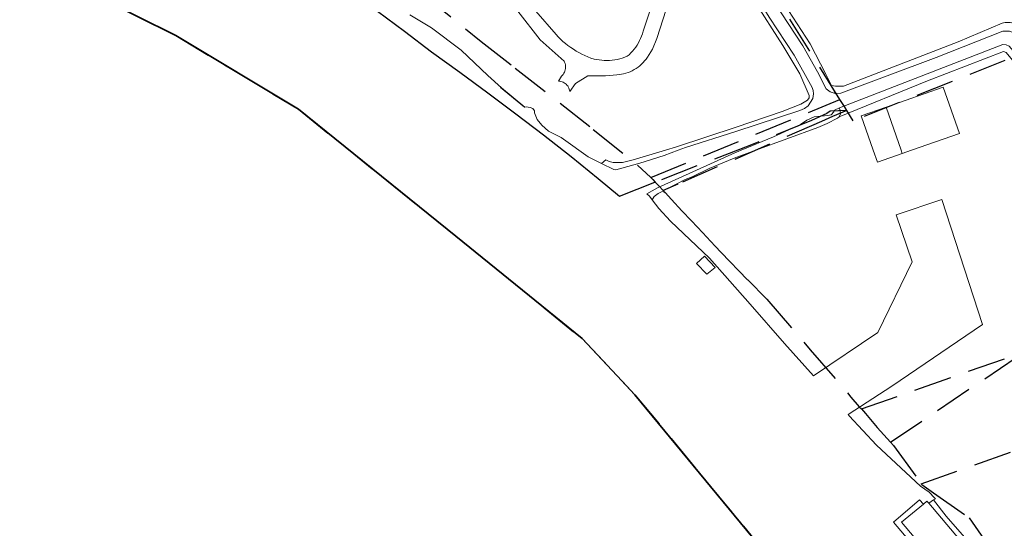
# Model space of a CAD drawing. Header units: metres. Extents: x 89872 to 94585, y 463299 to 469000.
# Tile 160 of 230: x 90567 to 90732, y 465976 to 466061. Entities that reach past the tile are written whole.
import ezdxf

# ---------------------------------------------------------------- set-up
doc = ezdxf.new("R2010")
doc.units = ezdxf.units.M
doc.linetypes.add('HIDDEN', pattern=[9.525, 6.35, -3.175])
for name, color, linetype, lineweight in [('B-WE-GR-BEPLANTING_CULTUUR-G', 251, 'CONTINUOUS', 13), ('B-WE-KW-KUNSTWERK-GV', 251, 'CONTINUOUS', 13), ('B-WE-KW-KUNSTWERK_STEIGER-G', 251, 'CONTINUOUS', 13), ('B-WE-OB-BESCHOEIING-G', 251, 'CONTINUOUS', 13), ('B-WE-OG-TOPOGRAFIE_BEBOUWING-GV', 251, 'CONTINUOUS', 13), ('B-WE-OG-TOPOGRAFIE_BEBOUWING_LUIFEL-GV', 251, 'CONTINUOUS', 13), ('B-WE-OG-TOPOGRAFIE_WATER-GV', 251, 'CONTINUOUS', 13), ('B-WE-VH-VERHARDING-GV', 251, 'CONTINUOUS', 13), ('G04', 7, 'gemeentegr', 35), ('Percelen', 10, 'HIDDEN', 25)]:
    doc.layers.add(name, color=color, linetype=linetype, lineweight=lineweight)
doc.linetypes.add('gemeentegr', pattern='A,1,-2.25,[1,RTW.shx,S=1.25,R=0,X=0,Y=0],-2.25', length=5.5)

msp = doc.modelspace()

# ---------------------------------------------------------------- linework, layer by layer
at = {"layer": 'B-WE-GR-BEPLANTING_CULTUUR-G'}
msp.add_line((90702.68, 466050.37), (90703.31, 466049.03), dxfattribs=at)
for points in [[(90645.08, 466052.05), (90647.35, 466049.95), (90651.26, 466046.75), (90651.53, 466046.79)], [(90704.06, 466046.6), (90704.19, 466045.62), (90703.99, 466045.14)]]:
    msp.add_lwpolyline(points, dxfattribs=at)
at = {"layer": 'B-WE-KW-KUNSTWERK-GV'}
msp.add_line((90721.94, 465978.23), (90719.79, 465980.97), dxfattribs=at)
at = {"layer": 'B-WE-KW-KUNSTWERK_STEIGER-G'}
for p, q in [((90719.79, 465980.97), (90719.01, 465980.37)), ((90726.58, 465972.88), (90721.94, 465978.23))]:
    msp.add_line(p, q, dxfattribs=at)
for points in [[(90680.07, 466020.56), (90681.8, 466018.76), (90683.19, 466019.9), (90681.41, 466021.75), (90680.07, 466020.56)], [(90718.11, 465980.24), (90717.44, 465980.95), (90713.09, 465977.21), (90725.45, 465962.61), (90726.75, 465963.7), (90727.72, 465962.33), (90731.16, 465965.01), (90730.14, 465966.46), (90726.87, 465963.82), (90726.73, 465964.02), (90729.93, 465966.72), (90730.04, 465966.63), (90731.13, 465967.6)], [(90719.01, 465980.37), (90730.16, 465967.18), (90725.92, 465963.6), (90714.41, 465977.18), (90718.11, 465980.24)]]:
    msp.add_lwpolyline(points, dxfattribs=at)
at = {"layer": 'B-WE-OB-BESCHOEIING-G'}
for p, q in [((90647.23, 466050.03), (90651.25, 466046.75)), ((90721.94, 465978.23), (90724.68, 465975.09))]:
    msp.add_line(p, q, dxfattribs=at)
for points in [[(90699.65, 466001.74), (90710.48, 466008.99), (90716.2, 466020.82), (90713.54, 466028.71), (90721.2, 466031.24)], [(90721.2, 466031.24), (90728, 466010.3), (90712.82, 466000), (90705.46, 465995.24)], [(90719.97, 465981.27), (90720.1, 465981.12), (90719.79, 465980.97)]]:
    msp.add_lwpolyline(points, dxfattribs=at)
at = {"layer": 'B-WE-OG-TOPOGRAFIE_BEBOUWING-GV'}
for p, q in [((90716.09, 466039.53), (90724.13, 466042.34)), ((90714.54, 466038.99), (90716.09, 466039.53))]:
    msp.add_line(p, q, dxfattribs=at)
for points in [[(90724.13, 466042.34), (90721.42, 466050.08), (90711.83, 466046.74)], [(90719.01, 465980.37), (90718.7, 465980.73), (90718.11, 465980.24)]]:
    msp.add_lwpolyline(points, dxfattribs=at)
at = {"layer": 'B-WE-OG-TOPOGRAFIE_BEBOUWING_LUIFEL-GV'}
for p, q in [((90711.83, 466046.74), (90714.35, 466039.53)), ((90714.35, 466039.53), (90714.54, 466038.99))]:
    msp.add_line(p, q, dxfattribs=at)
for points in [[(90711.83, 466046.74), (90707.68, 466045.29), (90709.69, 466039.53)], [(90709.69, 466039.53), (90710.38, 466037.54), (90714.54, 466038.99)]]:
    msp.add_lwpolyline(points, dxfattribs=at)
at = {"layer": 'B-WE-OG-TOPOGRAFIE_WATER-GV'}
for p, q in [((90704.06, 466046.6), (90703.18, 466046.26)), ((90689.99, 466039.53), (90700.41, 466043.35))]:
    msp.add_line(p, q, dxfattribs=at)
for points in [[(90685.54, 466075.41), (90684.84, 466075.12), (90684.36, 466074.65), (90684.07, 466074.17), (90684.26, 466073.45), (90684.81, 466072.33), (90694.54, 466057.05), (90697.4, 466052.3), (90698.96, 466048.68), (90698.95, 466048.28), (90698.67, 466047.89), (90697.54, 466047.22), (90694.4, 466046.02), (90686.7, 466043.36), (90676.7, 466040.08), (90674.89, 466039.53)], [(90686.67, 466042.65), (90697.4, 466046.16), (90698.19, 466046.52), (90698.79, 466046.97), (90699.56, 466048.21), (90699.7, 466048.96), (90699.64, 466049.55), (90699.48, 466050.02), (90696.46, 466055.44), (90692.23, 466061.84), (90687.4, 466069.72), (90684.59, 466073.89), (90684.69, 466074.22), (90684.89, 466074.51), (90685.98, 466074.96), (90686.41, 466074.96), (90686.96, 466074.32), (90688.15, 466072.4), (90690.6, 466068.13)], [(90702.68, 466050.37), (90701.76, 466052.29), (90699.14, 466057.36), (90694.74, 466064.05), (90691.09, 466069.61), (90688.71, 466073.88), (90687.76, 466075.09), (90687.62, 466075.23), (90687.33, 466075.53), (90686.09, 466075.63), (90685.54, 466075.41)], [(90690.6, 466068.13), (90697.89, 466057.03), (90700.37, 466052.63), (90701.81, 466049.83)], [(90645.08, 466052.05), (90640.63, 466056.31), (90635.62, 466060.02), (90632.03, 466062.18)], [(90752.33, 466039.53), (90742.48, 466050.65), (90734.22, 466060.31), (90733.99, 466060.47), (90733.74, 466060.6), (90733.49, 466060.72), (90733.22, 466060.81), (90732.95, 466060.88), (90732.67, 466060.92), (90732.39, 466060.94), (90732.11, 466060.94), (90731.83, 466060.92), (90731.55, 466060.87), (90731.28, 466060.8), (90723.9, 466057.68), (90704.73, 466050.26), (90704.04, 466050.24), (90703.36, 466050.28), (90702.68, 466050.37)], [(90703.31, 466049.03), (90703.43, 466049.02), (90704.25, 466049.09), (90720.26, 466055.06), (90731.43, 466059.49), (90732.51, 466059.47), (90733.53, 466059.08), (90742.67, 466048.33), (90750.38, 466039.53)], [(90747.5, 466039.53), (90732.46, 466056.95), (90731.97, 466057.19), (90731.43, 466057.25), (90704.06, 466046.6)], [(90703.99, 466045.14), (90718.77, 466051.13), (90731.55, 466056.06)], [(90731.55, 466056.06), (90731.98, 466055.9), (90745.58, 466039.53)], [(90701.81, 466049.83), (90702.45, 466049.32), (90703.31, 466049.03)], [(90660.34, 466039.53), (90659.31, 466040.26), (90657.35, 466041.64), (90655.26, 466042.7), (90654.14, 466043.7), (90653.37, 466044.69), (90652.88, 466045.79), (90652.88, 466046.15), (90652.61, 466046.51), (90652.2, 466046.67), (90651.53, 466046.79)], [(90703.18, 466046.26), (90703.11, 466045.93), (90702.65, 466045.47), (90702.09, 466045.32), (90699.78, 466045.12), (90698.56, 466044.54), (90697.47, 466043.86), (90692.97, 466041.78), (90687.55, 466039.53)], [(90700.41, 466043.35), (90701.98, 466044.01), (90703.71, 466044.91), (90703.99, 466045.14)], [(90677.01, 466039.53), (90678.19, 466039.99), (90686.67, 466042.65)], [(90664.15, 466037.32), (90661.89, 466038.43), (90660.34, 466039.53)], [(90674.89, 466039.53), (90669.44, 466037.89), (90667.67, 466037.47), (90666.11, 466037.49), (90665.44, 466037.66), (90664.88, 466037.9), (90664.15, 466037.32)], [(90666.53, 466036.25), (90670.57, 466037.35), (90674.63, 466038.62), (90677.01, 466039.53)], [(90687.55, 466039.53), (90685.97, 466038.88), (90673.51, 466033.21), (90671.76, 466032.19)], [(90672.63, 466031.23), (90672.96, 466031.77), (90673.65, 466032.28), (90678.15, 466034.62), (90679.32, 466035.05), (90682.17, 466036.45), (90686.35, 466038.2), (90689.99, 466039.53)], [(90664.15, 466037.32), (90666.19, 466036.32), (90666.53, 466036.25)], [(90671.76, 466032.19), (90672.19, 466031.81), (90672.63, 466031.23)], [(90699.65, 466001.74), (90694.81, 466007.16), (90689.08, 466013.74), (90682.24, 466021.42), (90675.68, 466027.63), (90673.74, 466029.76), (90672.63, 466031.23)], [(90719.97, 465981.27), (90719.08, 465982.25), (90717.61, 465983.23), (90710.22, 465990.13), (90705.64, 465995.03), (90705.46, 465995.24)]]:
    msp.add_lwpolyline(points, dxfattribs=at)
at = {"layer": 'B-WE-VH-VERHARDING-GV'}
for points in [[(90653.13, 466062.8), (90656.51, 466058.91), (90656.89, 466058.51), (90657.27, 466058.12), (90657.68, 466057.75), (90658.09, 466057.4), (90658.52, 466057.06), (90658.97, 466056.73), (90659.42, 466056.43), (90659.89, 466056.14), (90660.36, 466055.87), (90660.85, 466055.62), (90661.35, 466055.38), (90661.85, 466055.17), (90662.36, 466054.97), (90662.88, 466054.79), (90663.31, 466054.71), (90663.74, 466054.64), (90664.17, 466054.6), (90664.61, 466054.57), (90665.04, 466054.56), (90665.48, 466054.58), (90665.92, 466054.62), (90666.35, 466054.67), (90666.78, 466054.75), (90667.21, 466054.85), (90667.62, 466054.96), (90668.04, 466055.1), (90668.45, 466055.26), (90668.76, 466055.53), (90669.07, 466055.83), (90669.36, 466056.13), (90669.63, 466056.46), (90669.88, 466056.79), (90670.11, 466057.14), (90670.33, 466057.5), (90670.52, 466057.88), (90670.7, 466058.26), (90670.85, 466058.65), (90670.99, 466059.05), (90671.1, 466059.46), (90673.26, 466065.86)], [(90674.96, 466063.12), (90673.41, 466058.23), (90672.67, 466056.44), (90671.82, 466055.12), (90671.6, 466054.8), (90671.37, 466054.5), (90671.12, 466054.21), (90670.85, 466053.94), (90670.56, 466053.68), (90670.26, 466053.44), (90669.95, 466053.22), (90669.63, 466053.02), (90669.29, 466052.83), (90668.94, 466052.67), (90668.59, 466052.53), (90668.22, 466052.41), (90667.85, 466052.31), (90667.47, 466052.24), (90667.09, 466052.19), (90666.71, 466052.16), (90664.81, 466052.01), (90663.46, 466051.98), (90661.82, 466052), (90659.8, 466050.72), (90658.8, 466049.36), (90658.77, 466049.56), (90658.73, 466049.76), (90658.66, 466049.94), (90658.57, 466050.12), (90658.47, 466050.29), (90658.34, 466050.45), (90658.21, 466050.59), (90658.05, 466050.72), (90657.89, 466050.83), (90657.71, 466050.93), (90657.53, 466051), (90657.33, 466051.06), (90657.14, 466051.09), (90656.94, 466051.1), (90657.41, 466051.92), (90657.56, 466052.07), (90657.7, 466052.23), (90657.82, 466052.41), (90657.92, 466052.6), (90658, 466052.79), (90658.06, 466053), (90658.1, 466053.21), (90658.11, 466053.42), (90658.1, 466053.63), (90658.08, 466053.84), (90658.03, 466054.05), (90657.96, 466054.25), (90657.86, 466054.44), (90653.83, 466058.02), (90650.13, 466062.8)]]:
    msp.add_lwpolyline(points, dxfattribs=at)
at = {"layer": 'G04', "flags": 128}
msp.add_lwpolyline([(91850.13, 468411.97), (91843.55, 468405.59), (91838.79, 468398.01), (91834.85, 468387.36), (91832.72, 468362.65), (91839.79, 468348.62), (91846.13, 468336.03), (91847.97, 468332.39), (91851.13, 468324.92), (91850.03, 468319.75), (91834.88, 468291.11), (91819.18, 468261.42), (91815.07, 468251.21), (91809.47, 468221.22), (91808.12, 468213.95), (91805.04, 468206.84), (91799.5, 468198.47), (91790.73, 468187.78), (91778.54, 468171.54), (91771.95, 468159.37), (91769.39, 468153.14), (91768.6, 468150.86), (91763, 468134.6), (91760.38, 468127.16), (91756.54, 468118.92), (91728.77, 468069.12), (91738.58, 468072.57), (91752.17, 468076.29), (91760.6, 468078.53), (91779.45, 468084.02), (91788.75, 468086.31), (91791.09, 468086.88), (91802.47, 468089.49), (91812.71, 468091.13), (91823.5, 468092.43), (91835.64, 468093.28), (91848.6, 468093.53), (91857.94, 468093.47), (91872.55, 468092.17), (91890.59, 468090.09), (91909.12, 468087.5), (91924.19, 468085.55), (91938.16, 468084.3), (91949.21, 468083.34), (91956.64, 468083.07), (91965.37, 468084.21), (91979.47, 468086.42), (91997.78, 468090.26), (92000, 468090.88), (92031.09, 468099.48), (92034.39, 468090.57), (92035.39, 468087.87), (92040.67, 468073.65), (92043.61, 468040.61), (92037.46, 468021.89), (92030.27, 468000), (92023.53, 467979.49), (92022.29, 467977.44), (92021.1, 467975.47), (92000, 467940.59), (91998.91, 467938.78), (91980.03, 467907.98), (91941.83, 467844.72), (91928.74, 467852.65), (91917.08, 467845.72), (91909.12, 467836.69), (91903.94, 467827.09), (91903.68, 467826.61), (91895.8, 467791.89), (91888.8, 467767.45), (91888.2, 467765.57), (91884.97, 467755.36), (91883.28, 467750), (91879.67, 467738.58), (91884.22, 467738.34), (91878.28, 467723.67), (91862.36, 467683.91), (91861.52, 467681.81), (91855.02, 467665.48), (91854.54, 467664.27), (91852.88, 467660.11), (91852.36, 467658.81), (91792.47, 467640.26), (91787.65, 467627.75), (91784.38, 467619.38), (91791.33, 467616.4), (91791.2, 467615.51), (91790.82, 467612.97), (91840.8, 467581.24), (91843.65, 467573.99), (91822.14, 467507.77), (91819.61, 467500), (91805.73, 467457.4), (91781.93, 467384.37), (91775.01, 467362.82), (91766.98, 467337.81), (91736.49, 467250), (91715.44, 467189.4), (91714.37, 467186.31), (91684.44, 467099.92), (91660.3, 467030.44), (91649.74, 467000), (91615.16, 466900.35), (91571.28, 466773.64), (91563.09, 466750), (91536.55, 466673.43), (91521.12, 466628.88), (91500, 466568), (91494.85, 466553.15), (91464.02, 466554.89), (91466.58, 466573.13), (91441.36, 466572.1), (91303.2, 466576.33), (91243.76, 466579.12), (91243.75, 466575.59), (91230.75, 466576.46), (91220.08, 466569.55), (91083.3, 466519.09), (91074.4, 466517.41), (91068.38, 466517.36), (91055.96, 466517.87), (91042.08, 466518.46), (91040.64, 466518.05), (91039.53, 466517.65), (91038.82, 466517.17), (91037.76, 466515.52), (91037.23, 466513.35), (91037.06, 466511.43), (91037, 466500), (91036.98, 466496.04), (91016.35, 466494.25), (91015.63, 466494.18), (91000, 466492.83), (90952.55, 466488.72), (90913.64, 466484.41), (90883.49, 466481.07), (90860.97, 466478.57), (90819.4, 466472.75), (90816.53, 466472.26), (90805.15, 466470.33), (90790.9, 466467.91), (90790.65, 466467.83), (90786.49, 466466.39), (90753.81, 466455.65), (90747.39, 466453.54), (90654.55, 466423.04), (90596.98, 466404.49), (90562.47, 466393.6), (90510.48, 466376.89), (90500, 466373.58), (90486.92, 466369.46), (90485.67, 466369.06), (90456.64, 466360.75), (90417.05, 466350.84), (90413.71, 466350), (90358.92, 466337.24), (90356.24, 466336.62), (90306.21, 466324.63), (90267.49, 466315.16), (90257.95, 466312.83), (90231.81, 466306.54), (90222.24, 466304.08), (90207.54, 466309.46), (90195.97, 466315.9), (90194.26, 466316.95), (90176.07, 466328.04), (90175.09, 466328.63), (90174.52, 466328.98), (90157.03, 466338.86), (90140.91, 466347.13), (90137.55, 466348.81), (90121.69, 466356.76), (90115.8, 466359.28), (90113.06, 466360.46), (90103.17, 466364.55), (90096.01, 466367.31), (90093.68, 466368.25), (90084.28, 466372.05), (90073.34, 466375.83), (90065.02, 466379.45), (90055.03, 466376.08), (90052.22, 466375.13), (90000, 466355.18), (89993.35, 466352.63), (89977.66, 466343.27), (89948.17, 466323), (89945.04, 466324.15), (89937.63, 466327.88), (89934.29, 466328.04), (89930.12, 466326.89), (89924.29, 466323.87), (89887.83, 466296.8), (89871.9, 466284.97), (89890.37, 466265.63), (89909.15, 466251.02), (89910.71, 466250), (89924.52, 466240.97), (89938.91, 466234.61), (89946.01, 466232.06), (89972.78, 466223.04), (89991.66, 466217.12), (90000, 466214.72), (90008.93, 466212.15), (90053.17, 466197.99), (90131.05, 466177.04), (90246.78, 466147.88), (90381.64, 466120.49), (90419.11, 466113.14), (90486.12, 466099.12), (90500, 466095.31), (90508.62, 466092.94), (90528.26, 466086.81), (90549.57, 466078.72), (90573.68, 466068.23), (90592.78, 466058.74), (90613.33, 466046.39), (90639.73, 466025.12), (90660.89, 466007.96), (90668.38, 466000), (90669.74, 465998.55), (90706.41, 465954.13), (90719.34, 465939.06), (90732.77, 465921.48), (90749.27, 465894.73), (90758.59, 465878.45), (90765.69, 465864.27), (90769.72, 465854.25), (90777.94, 465830.24), (90785.15, 465805.74), (90795.9, 465764.18), (90799.08, 465750), (90804.64, 465725.13), (90808.64, 465705.73), (90811.48, 465686.28), (90813.51, 465667.73), (90814.33, 465653.29), (90814.31, 465632.37), (90813.48, 465615.87), (90807.88, 465558.14), (90805.43, 465519.02), (90803.42, 465500), (90802.3, 465489.38), (90800.77, 465474.98), (90799.03, 465463.7), (90796.98, 465454.32), (90794.88, 465446.09), (90792.13, 465436.8), (90787.93, 465425.86), (90778.97, 465404.64), (90771.91, 465388.72), (90766.17, 465377.37), (90754.83, 465357.25), (90746.16, 465342.14), (90740.98, 465333.85), (90736.24, 465326.28), (90703.82, 465279.13), (90684, 465250), (90683.4, 465249.12), (90681.27, 465245.99), (90671.63, 465227.59), (90628.18, 465144.59), (90598.58, 465085.52), (90590.82, 465068.2), (90584.47, 465051.19), (90575.96, 465007.11), (90575.96, 465000), (90575.97, 464994.56), (90576.93, 464940.82), (90571.8, 464856.83), (90571.68, 464854.78), (90566.85, 464822.52), (90566.43, 464806.17), (90566.9, 464789.33), (90567.3, 464767.29), (90568.64, 464750), (90569.06, 464744.62), (90570.28, 464725.4), (90570.6, 464708.3), (90570.76, 464689.64), (90572.45, 464670.59), (90574.1, 464660.7), (90577.49, 464644.86), (90582.83, 464625.08), (90590.22, 464593.89), (90596.61, 464572.31), (90608.03, 464538.66), (90617.42, 464505), (90619, 464500), (90620.46, 464495.41), (90635.19, 464457.9), (90649.85, 464420.74), (90666.07, 464382.4), (90684.4, 464339.43), (90711.01, 464289.47), (90721.04, 464269.18), (90730.01, 464250), (90741.62, 464225.18), (90755.85, 464195.33), (90762.73, 464180.92)], dxfattribs=at)
msp.add_lwpolyline([(91850.13, 468411.97), (91843.55, 468405.59), (91838.79, 468398.01), (91834.85, 468387.36), (91832.72, 468362.65), (91839.79, 468348.62), (91846.13, 468336.03), (91847.97, 468332.39), (91851.13, 468324.92), (91850.03, 468319.75), (91834.88, 468291.11), (91819.18, 468261.42), (91815.07, 468251.21), (91809.47, 468221.22), (91808.12, 468213.95), (91805.04, 468206.84), (91799.5, 468198.47), (91790.73, 468187.78), (91778.54, 468171.54), (91771.95, 468159.37), (91769.39, 468153.14), (91768.6, 468150.86), (91763, 468134.6), (91760.38, 468127.16), (91756.54, 468118.92), (91728.77, 468069.12), (91738.58, 468072.57), (91752.17, 468076.29), (91760.6, 468078.53), (91779.45, 468084.02), (91788.75, 468086.31), (91791.09, 468086.88), (91802.47, 468089.49), (91812.71, 468091.13), (91823.5, 468092.43), (91835.64, 468093.28), (91848.6, 468093.53), (91857.94, 468093.47), (91872.55, 468092.17), (91890.59, 468090.09), (91909.12, 468087.5), (91924.19, 468085.55), (91938.16, 468084.3), (91949.21, 468083.34), (91956.64, 468083.07), (91965.37, 468084.21), (91979.47, 468086.42), (91997.78, 468090.26), (92000, 468090.88), (92031.09, 468099.48), (92034.39, 468090.57), (92035.39, 468087.87), (92040.67, 468073.65), (92043.61, 468040.61), (92037.46, 468021.89), (92030.27, 468000), (92023.53, 467979.49), (92022.29, 467977.44), (92021.1, 467975.47), (92000, 467940.59), (91998.91, 467938.78), (91980.03, 467907.98), (91941.83, 467844.72), (91928.74, 467852.65), (91917.08, 467845.72), (91909.12, 467836.69), (91903.94, 467827.09), (91903.68, 467826.61), (91895.8, 467791.89), (91888.8, 467767.45), (91888.2, 467765.57), (91884.97, 467755.36), (91883.28, 467750), (91879.67, 467738.58), (91884.22, 467738.34), (91878.28, 467723.67), (91862.36, 467683.91), (91861.52, 467681.81), (91855.02, 467665.48), (91854.54, 467664.27), (91852.88, 467660.11), (91852.36, 467658.81), (91792.47, 467640.26), (91787.65, 467627.75), (91784.38, 467619.38), (91791.33, 467616.4), (91791.2, 467615.51), (91790.82, 467612.97), (91840.8, 467581.24), (91843.65, 467573.99), (91822.14, 467507.77), (91819.61, 467500), (91805.73, 467457.4), (91781.93, 467384.37), (91775.01, 467362.82), (91766.98, 467337.81), (91736.49, 467250), (91715.44, 467189.4), (91714.37, 467186.31), (91684.44, 467099.92), (91660.3, 467030.44), (91649.74, 467000), (91615.16, 466900.35), (91571.28, 466773.64), (91563.09, 466750), (91536.55, 466673.43), (91521.12, 466628.88), (91500, 466568), (91494.85, 466553.15), (91464.02, 466554.89), (91466.58, 466573.13), (91441.36, 466572.1), (91303.2, 466576.33), (91243.76, 466579.12), (91243.75, 466575.59), (91230.75, 466576.46), (91220.08, 466569.55), (91083.3, 466519.09), (91074.4, 466517.41), (91068.38, 466517.36), (91055.96, 466517.87), (91042.08, 466518.46), (91040.64, 466518.05), (91039.53, 466517.65), (91038.82, 466517.17), (91037.76, 466515.52), (91037.23, 466513.35), (91037.06, 466511.43), (91037, 466500), (91036.98, 466496.04), (91016.35, 466494.25), (91015.63, 466494.18), (91000, 466492.83), (90952.55, 466488.72), (90913.64, 466484.41), (90883.49, 466481.07), (90860.97, 466478.57), (90819.4, 466472.75), (90816.53, 466472.26), (90805.15, 466470.33), (90790.9, 466467.91), (90790.65, 466467.83), (90786.49, 466466.39), (90753.81, 466455.65), (90747.39, 466453.54), (90654.55, 466423.04), (90596.98, 466404.49), (90562.47, 466393.6), (90510.48, 466376.89), (90500, 466373.58), (90486.92, 466369.46), (90485.67, 466369.06), (90456.64, 466360.75), (90417.05, 466350.84), (90413.71, 466350), (90358.92, 466337.24), (90356.24, 466336.62), (90306.21, 466324.63), (90267.49, 466315.16), (90257.95, 466312.83), (90231.81, 466306.54), (90222.24, 466304.08), (90207.54, 466309.46), (90195.97, 466315.9), (90194.26, 466316.95), (90176.07, 466328.04), (90175.09, 466328.63), (90174.52, 466328.98), (90157.03, 466338.86), (90140.91, 466347.13), (90137.55, 466348.81), (90121.69, 466356.76), (90115.8, 466359.28), (90113.06, 466360.46), (90103.17, 466364.55), (90096.01, 466367.31), (90093.68, 466368.25), (90084.28, 466372.05), (90073.34, 466375.83), (90065.02, 466379.45), (90055.03, 466376.08), (90052.22, 466375.13), (90000, 466355.18), (89993.35, 466352.63), (89977.66, 466343.27), (89948.17, 466323), (89945.04, 466324.15), (89937.63, 466327.88), (89934.29, 466328.04), (89930.12, 466326.89), (89924.29, 466323.87), (89887.83, 466296.8), (89871.9, 466284.97), (89890.37, 466265.63), (89909.15, 466251.02), (89910.71, 466250), (89924.52, 466240.97), (89938.91, 466234.61), (89946.01, 466232.06), (89972.78, 466223.04), (89991.66, 466217.12), (90000, 466214.72), (90008.93, 466212.15), (90053.17, 466197.99), (90131.05, 466177.04), (90246.78, 466147.88), (90381.64, 466120.49), (90419.11, 466113.14), (90486.12, 466099.12), (90500, 466095.31), (90508.62, 466092.94), (90528.26, 466086.81), (90549.57, 466078.72), (90573.68, 466068.23), (90592.78, 466058.74), (90613.33, 466046.39), (90639.73, 466025.12), (90660.89, 466007.96), (90668.38, 466000), (90669.74, 465998.55), (90706.41, 465954.13), (90719.34, 465939.06), (90732.77, 465921.48), (90749.27, 465894.73), (90758.59, 465878.45), (90765.69, 465864.27), (90769.72, 465854.25), (90777.94, 465830.24), (90785.15, 465805.74), (90795.9, 465764.18), (90799.08, 465750), (90804.64, 465725.13), (90808.64, 465705.73), (90811.48, 465686.28), (90813.51, 465667.73), (90814.33, 465653.29), (90814.31, 465632.37), (90813.48, 465615.87), (90807.88, 465558.14), (90805.43, 465519.02), (90803.42, 465500), (90802.3, 465489.38), (90800.77, 465474.98), (90799.03, 465463.7), (90796.98, 465454.32), (90794.88, 465446.09), (90792.13, 465436.8), (90787.93, 465425.86), (90778.97, 465404.64), (90771.91, 465388.72), (90766.17, 465377.37), (90754.83, 465357.25), (90746.16, 465342.14), (90740.98, 465333.85), (90736.24, 465326.28), (90703.82, 465279.13), (90684, 465250), (90683.4, 465249.12), (90681.27, 465245.99), (90671.63, 465227.59), (90628.18, 465144.59), (90598.58, 465085.52), (90590.82, 465068.2), (90584.47, 465051.19), (90575.96, 465007.11), (90575.96, 465000), (90575.97, 464994.56), (90576.93, 464940.82), (90571.8, 464856.83), (90571.68, 464854.78), (90566.85, 464822.52), (90566.43, 464806.17), (90566.9, 464789.33), (90567.3, 464767.29), (90568.64, 464750), (90569.06, 464744.62), (90570.28, 464725.4), (90570.6, 464708.3), (90570.76, 464689.64), (90572.45, 464670.59), (90574.1, 464660.7), (90577.49, 464644.86), (90582.83, 464625.08), (90590.22, 464593.89), (90596.61, 464572.31), (90608.03, 464538.66), (90617.42, 464505), (90619, 464500), (90620.46, 464495.41), (90635.19, 464457.9), (90649.85, 464420.74), (90666.07, 464382.4), (90684.4, 464339.43), (90711.01, 464289.47), (90721.04, 464269.18), (90730.01, 464250), (90741.62, 464225.18), (90755.85, 464195.33), (90762.73, 464180.92)], dxfattribs=at)
at = {"layer": 'Percelen'}
for p, q in [((90672.42, 466034.93), (90704.11, 466048.03)), ((90707.7, 465996.18), (90735.2, 466005.82)), ((90712.56, 465990.61), (90735.2, 466005.82)), ((90717.73, 465983.65), (90752.85, 465996.07))]:
    msp.add_line(p, q, dxfattribs=at)
for points in [[(90472.45, 466146.1), (90473.1, 466145.96), (90481.96, 466143.99), (90500, 466139.42), (90507.2, 466137.59), (90513.12, 466135.88), (90519.57, 466133.7), (90523.54, 466132.04), (90541.1, 466123.86), (90565.64, 466111.33), (90573.7, 466107.08), (90578.21, 466104.84), (90583.32, 466102.07), (90596.76, 466093.89), (90606.66, 466087.27), (90613.07, 466082.73), (90625.41, 466073.09), (90633.96, 466065.88), (90643.98, 466057.72), (90649.69, 466053.27), (90662.76, 466043.02), (90670.16, 466037.03), (90672.42, 466034.93)], [(90552.39, 466108.69), (90569.57, 466097.49), (90583.96, 466090.65), (90588.84, 466087.79), (90593.68, 466084.87), (90598.49, 466081.89), (90603.27, 466078.86), (90608.01, 466075.77), (90612.71, 466072.61), (90617.37, 466069.41), (90621.99, 466066.15), (90626.57, 466062.83), (90631.11, 466059.45), (90635.61, 466056.03), (90640.38, 466052.62), (90645.1, 466049.16), (90649.79, 466045.64), (90654.43, 466042.08), (90659.04, 466038.46), (90663.6, 466034.78), (90667.16, 466031.84), (90673.14, 466034.17)], [(90704.11, 466048.03), (90686.41, 466076.44), (90698.9, 466079.09), (90704.33, 466080.21), (90727.01, 466087.92)], [(90549.57, 466078.72), (90573.68, 466068.23), (90592.78, 466058.74), (90613.33, 466046.39), (90639.73, 466025.12), (90660.89, 466007.96), (90669.74, 465998.55), (90689.91, 465974.12), (90692.45, 465971.04), (90706.41, 465954.13), (90707.23, 465953.18)], [(90731.77, 466054.55), (90706.33, 466044.47), (90705.25, 466046.2)], [(90705.25, 466046.2), (90704.85, 466046.85), (90704.11, 466048.03)], [(90705.25, 466046.2), (90702.48, 466046.09), (90701.93, 466045.65), (90699.32, 466044.49), (90689.01, 466040.33), (90673.14, 466034.17)], [(90705.25, 466046.2), (90702.88, 466045.16), (90701.01, 466044.35), (90676.96, 466033.84), (90674.47, 466032.76)], [(90672.42, 466034.93), (90672.48, 466034.88), (90672.5, 466034.85), (90672.72, 466034.61), (90673.14, 466034.17)], [(90673.14, 466034.17), (90673.74, 466033.53), (90674.47, 466032.76)], [(90674.47, 466032.76), (90674.59, 466032.62), (90674.79, 466032.42), (90675.87, 466031.26), (90677.63, 466029.39), (90679.2, 466027.72), (90681.12, 466025.69), (90681.72, 466025.03), (90683.2, 466023.47), (90684.21, 466022.39), (90688.65, 466017.81), (90691.84, 466014.56), (90699.14, 466006.09), (90705.96, 465998.17), (90707.35, 465996.54), (90707.7, 465996.18)], [(90707.7, 465996.18), (90708.37, 465995.39), (90710.37, 465993.08), (90712.56, 465990.61)], [(90712.56, 465990.61), (90713.06, 465990.05), (90717.73, 465983.65)], [(90717.73, 465983.65), (90717.84, 465983.5), (90719.78, 465982.14), (90725.75, 465977.95), (90729.3, 465972.87)]]:
    msp.add_lwpolyline(points, dxfattribs=at)

doc.saveas('drawing.dxf')
